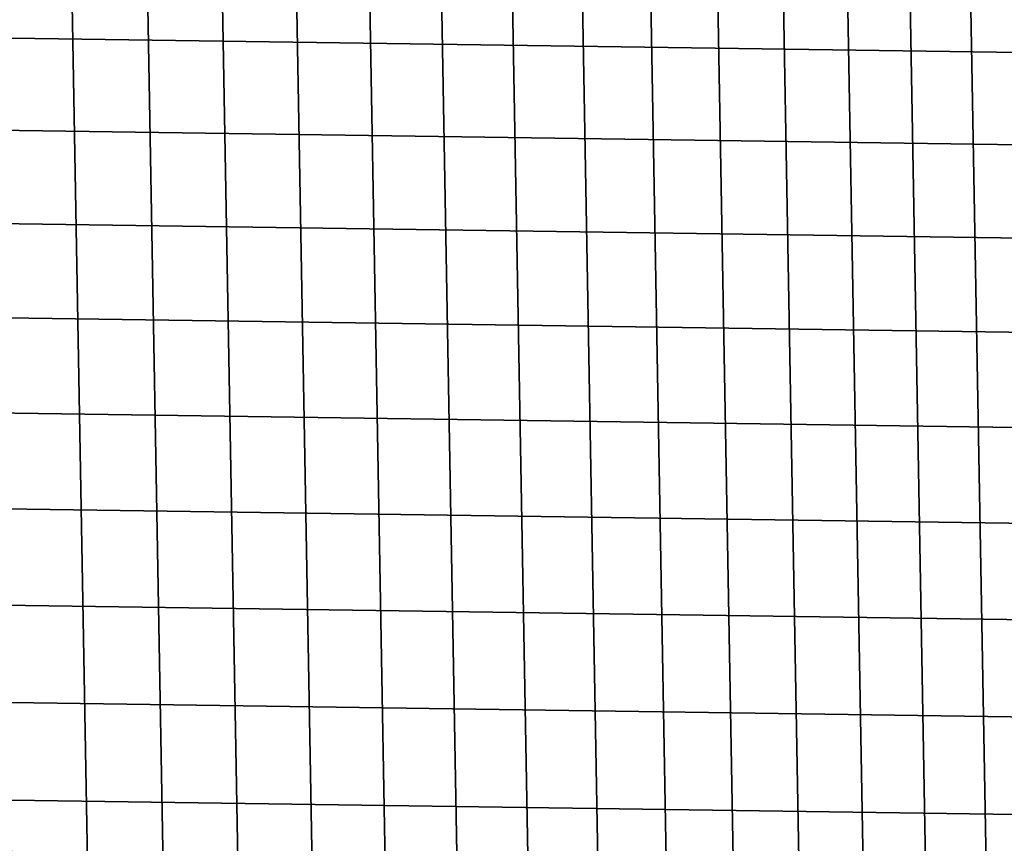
# Model space of a CAD drawing. Header units: metres. Extents: x -25 to 100, y -25 to 25.
# Tile 44 of 72: x 2.98 to 9.88, y 3.46 to 9.23. Entities that reach past the tile are written whole.
import ezdxf

# ---------------------------------------------------------------- set-up
doc = ezdxf.new("R2010")
doc.units = ezdxf.units.M
doc.layers.add('solid_Z_536_159_XXX', color=7, linetype='CONTINUOUS')

msp = doc.modelspace()

# ---------------------------------------------------------------- linework, layer by layer
at = {"layer": 'solid_Z_536_159_XXX'}
for points in [[(3.250474, -14.950622, 84.300003), (2.713959, 15.05725, 84.300003), (2.174839, 15.144614, 84.300003), (2.713965, -15.057249, 84.300003)], [(3.782193, -14.825134, 84.300003), (3.250467, 14.950624, 84.300003), (2.713959, 15.05725, 84.300003), (3.250474, -14.950622, 84.300003)], [(4.308085, -14.680914, 84.300003), (3.782185, 14.825136, 84.300003), (3.250467, 14.950624, 84.300003), (3.782193, -14.825134, 84.300003)], [(4.829766, -14.517581, 84.300003), (4.308077, 14.680916, 84.300003), (3.782185, 14.825136, 84.300003), (4.308085, -14.680914, 84.300003)], [(5.345535, -14.335732, 84.300003), (4.829758, 14.517583, 84.300003), (4.308077, 14.680916, 84.300003), (4.829766, -14.517581, 84.300003)], [(5.85341, -14.136039, 84.300003), (5.345527, 14.335734, 84.300003), (4.829758, 14.517583, 84.300003), (5.345535, -14.335732, 84.300003)], [(6.353783, -13.918241, 84.300003), (5.853403, 14.136042, 84.300003), (5.345527, 14.335734, 84.300003), (5.85341, -14.136039, 84.300003)], [(6.847117, -13.682245, 84.300003), (6.353775, 13.918244, 84.300003), (5.853403, 14.136042, 84.300003), (6.353783, -13.918241, 84.300003)], [(7.331546, -13.428972, 84.300003), (6.84711, 13.682249, 84.300003), (6.353775, 13.918244, 84.300003), (6.847117, -13.682245, 84.300003)], [(7.805446, -13.159204, 84.300003), (7.331539, 13.428976, 84.300003), (6.84711, 13.682249, 84.300003), (7.331546, -13.428972, 84.300003)], [(8.270179, -12.872117, 84.300003), (7.805439, 13.159208, 84.300003), (7.331539, 13.428976, 84.300003), (7.805446, -13.159204, 84.300003)], [(8.724983, -12.56829, 84.300003), (8.270172, 12.872121, 84.300003), (7.805439, 13.159208, 84.300003), (8.270179, -12.872117, 84.300003)], [(9.168125, -12.248882, 84.300003), (8.724977, 12.568295, 84.300003), (8.270172, 12.872121, 84.300003), (8.724983, -12.56829, 84.300003)], [(9.598777, -11.914375, 84.300003), (9.168119, 12.248887, 84.300003), (8.724977, 12.568295, 84.300003), (9.168125, -12.248882, 84.300003)], [(10.018223, -11.563825, 84.300003), (9.598771, 11.91438, 84.300003), (9.168119, 12.248887, 84.300003), (9.598777, -11.914375, 84.300003)], [(10.018223, -11.563825, 84.300003), (10.018217, 11.56383, 84.300003), (9.598771, 11.91438, 84.300003)], [(-22.103779, 10.095118, -2.5), (22.383095, 9.459541, -2.5), (22.644342, 8.815928, -2.5), (-22.383127, 9.459461, -2.5)], [(-22.383127, 9.459461, -2.5), (22.644342, 8.815928, -2.5), (22.886845, 8.165916, -2.5), (-22.644375, 8.815846, -2.5)], [(-22.644375, 8.815846, -2.5), (22.886845, 8.165916, -2.5), (23.110416, 7.509782, -2.5), (-22.886873, 8.165833, -2.5)], [(-22.886873, 8.165833, -2.5), (23.110416, 7.509782, -2.5), (23.315516, 6.846343, -2.5), (-23.110443, 7.509698, -2.5)], [(-23.110443, 7.509698, -2.5), (23.315516, 6.846343, -2.5), (23.501705, 6.177131, -2.5), (-23.31554, 6.84626, -2.5)], [(-23.31554, 6.84626, -2.5), (23.501705, 6.177131, -2.5), (23.668512, 5.50377, -2.5), (-23.501726, 6.177049, -2.5)], [(-23.501726, 6.177049, -2.5), (23.668512, 5.50377, -2.5), (23.815849, 4.826294, -2.5), (-23.66853, 5.503693, -2.5)], [(-23.66853, 5.503693, -2.5), (23.815849, 4.826294, -2.5), (23.944002, 4.143672, -2.5), (-23.815865, 4.826222, -2.5)], [(-23.815865, 4.826222, -2.5), (23.944002, 4.143672, -2.5), (24.052696, 3.457564, -2.5), (-23.944014, 4.143608, -2.5)], [(-23.944014, 4.143608, -2.5), (24.052696, 3.457564, -2.5), (24.141642, 2.76968, -2.5), (-24.052704, 3.457511, -2.5)]]:
    msp.add_3dface(points, dxfattribs=at)

doc.saveas('drawing.dxf')
